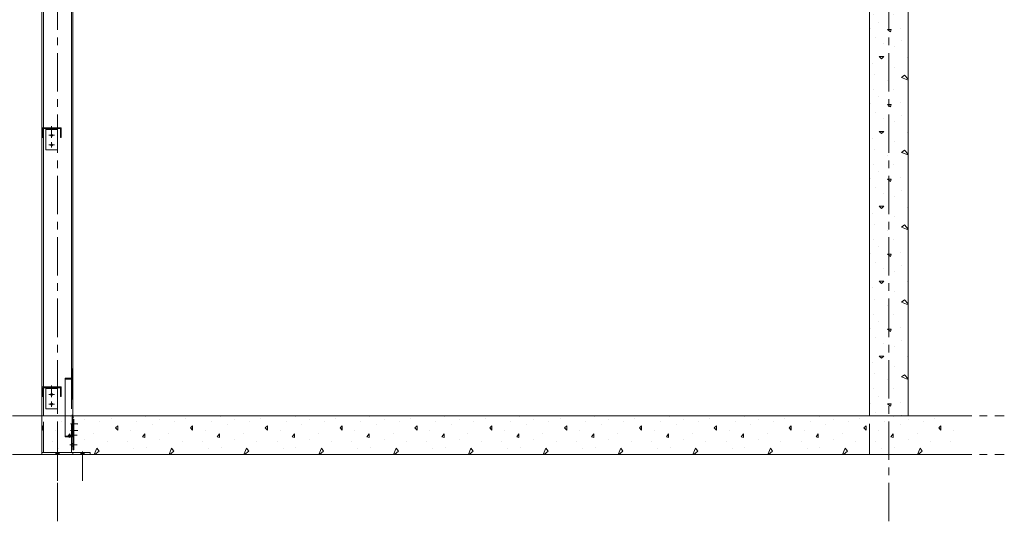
# Model space of a CAD drawing. Header units: millimetres. Extents: x 3 to 1173, y 5 to 825.
# Tile 18 of 22: x 662 to 865, y 478 to 582. Entities that reach past the tile are written whole.
import ezdxf

# ---------------------------------------------------------------- set-up
doc = ezdxf.new("R2010")
doc.units = ezdxf.units.MM
doc.linetypes.add('AXES', pattern=[12.7, 7.9375, -1.5875, 1.5875, -1.5875])
doc.linetypes.add('INTERROMPUX2', pattern=[9.525, 6.35, -3.175])
for name, color, linetype, lineweight in [('Boulon', 7, 'Continuous', 0), ('Classe 1', 7, 'Continuous', 0), ('Classe 2', 1, 'Continuous', 0), ('Maillage', 1, 'Continuous', 0)]:
    doc.layers.add(name, color=color, linetype=linetype, lineweight=lineweight)

# ---------------------------------------------------------------- blocks, each defined once
blk = doc.blocks.new('*A9')
at = {"layer": 'Classe 1', "linetype": 'Continuous', "lineweight": 0}
for p, q in [((672.3, 500.06), (672.3, 500.06)), ((675.25, 499.44), (675.25, 499.44)), ((678.34, 499.13), (678.34, 499.13)), ((680.67, 499.6), (680.67, 499.6)), ((687.79, 500.06), (687.79, 500.06)), ((690.73, 499.44), (690.73, 499.44)), ((693.83, 499.13), (693.83, 499.13)), ((696.15, 499.6), (696.15, 499.6)), ((703.27, 500.06), (703.27, 500.06)), ((706.21, 499.44), (706.21, 499.44)), ((709.31, 499.13), (709.31, 499.13)), ((711.63, 499.6), (711.63, 499.6)), ((718.76, 500.06), (718.76, 500.06)), ((721.7, 499.44), (721.7, 499.44)), ((724.79, 499.13), (724.79, 499.13)), ((727.12, 499.6), (727.12, 499.6)), ((734.24, 500.06), (734.24, 500.06)), ((737.18, 499.44), (737.18, 499.44)), ((740.28, 499.13), (740.28, 499.13)), ((742.6, 499.6), (742.6, 499.6)), ((749.72, 500.06), (749.72, 500.06)), ((752.67, 499.44), (752.67, 499.44)), ((755.76, 499.13), (755.76, 499.13)), ((758.08, 499.6), (758.08, 499.6)), ((765.21, 500.06), (765.21, 500.06)), ((768.15, 499.44), (768.15, 499.44)), ((771.25, 499.13), (771.25, 499.13)), ((773.57, 499.6), (773.57, 499.6)), ((780.69, 500.06), (780.69, 500.06)), ((783.63, 499.44), (783.63, 499.44)), ((786.73, 499.13), (786.73, 499.13)), ((789.05, 499.6), (789.05, 499.6)), ((796.17, 500.06), (796.17, 500.06)), ((799.12, 499.44), (799.12, 499.44)), ((802.21, 499.13), (802.21, 499.13)), ((804.54, 499.6), (804.54, 499.6)), ((811.66, 500.06), (811.66, 500.06)), ((814.6, 499.44), (814.6, 499.44)), ((817.7, 499.13), (817.7, 499.13)), ((820.02, 499.6), (820.02, 499.6)), ((827.14, 500.06), (827.14, 500.06)), ((830.08, 499.44), (830.08, 499.44)), ((833.18, 499.13), (833.18, 499.13)), ((835.5, 499.6), (835.5, 499.6)), ((842.63, 500.06), (842.63, 500.06)), ((845.57, 499.44), (845.57, 499.44)), ((848.67, 499.13), (848.67, 499.13)), ((850.99, 499.6), (850.99, 499.6)), ((666.58, 498.2), (666.38, 498.01)), ((666.38, 497.47), (666.58, 497.28)), ((666.58, 497.28), (666.58, 498.2)), ((669.21, 497.28), (669.21, 497.28)), ((670.45, 498.98), (670.45, 498.98)), ((673.7, 498.36), (673.7, 498.36)), ((682.06, 498.2), (681.59, 497.74)), ((681.59, 497.74), (682.06, 497.28)), ((682.06, 497.28), (682.06, 498.2)), ((684.69, 497.28), (684.69, 497.28)), ((685.93, 498.98), (685.93, 498.98)), ((689.18, 498.36), (689.18, 498.36)), ((697.54, 498.2), (697.08, 497.74)), ((697.08, 497.74), (697.54, 497.28)), ((697.54, 497.28), (697.54, 498.2)), ((700.18, 497.28), (700.18, 497.28)), ((701.41, 498.98), (701.41, 498.98)), ((704.67, 498.36), (704.67, 498.36)), ((713.03, 498.2), (712.56, 497.74)), ((712.56, 497.74), (713.03, 497.28)), ((713.03, 497.28), (713.03, 498.2)), ((715.66, 497.28), (715.66, 497.28)), ((716.9, 498.98), (716.9, 498.98)), ((720.15, 498.36), (720.15, 498.36)), ((728.51, 498.2), (728.05, 497.74)), ((728.05, 497.74), (728.51, 497.28)), ((728.51, 497.28), (728.51, 498.2)), ((731.14, 497.28), (731.14, 497.28)), ((732.38, 498.98), (732.38, 498.98)), ((735.63, 498.36), (735.63, 498.36)), ((743.99, 498.2), (743.53, 497.74)), ((743.53, 497.74), (743.99, 497.28)), ((743.99, 497.28), (743.99, 498.2)), ((746.63, 497.28), (746.63, 497.28)), ((747.87, 498.98), (747.87, 498.98)), ((751.12, 498.36), (751.12, 498.36)), ((759.48, 498.2), (759.01, 497.74)), ((759.01, 497.74), (759.48, 497.28)), ((759.48, 497.28), (759.48, 498.2)), ((762.11, 497.28), (762.11, 497.28)), ((763.35, 498.98), (763.35, 498.98)), ((766.6, 498.36), (766.6, 498.36)), ((774.96, 498.2), (774.5, 497.74)), ((774.5, 497.74), (774.96, 497.28)), ((774.96, 497.28), (774.96, 498.2)), ((777.59, 497.28), (777.59, 497.28)), ((778.83, 498.98), (778.83, 498.98)), ((782.08, 498.36), (782.08, 498.36)), ((790.45, 498.2), (789.98, 497.74)), ((789.98, 497.74), (790.45, 497.28)), ((790.45, 497.28), (790.45, 498.2)), ((793.08, 497.28), (793.08, 497.28)), ((794.32, 498.98), (794.32, 498.98)), ((797.57, 498.36), (797.57, 498.36)), ((805.93, 498.2), (805.47, 497.74)), ((805.47, 497.74), (805.93, 497.28)), ((805.93, 497.28), (805.93, 498.2)), ((808.56, 497.28), (808.56, 497.28)), ((809.8, 498.98), (809.8, 498.98)), ((813.05, 498.36), (813.05, 498.36)), ((821.41, 498.2), (820.95, 497.74)), ((820.95, 497.74), (821.41, 497.28)), ((821.41, 497.28), (821.41, 498.2)), ((824.05, 497.28), (824.05, 497.28)), ((825.28, 498.98), (825.28, 498.98)), ((828.54, 498.36), (828.54, 498.36)), ((836.9, 498.2), (836.43, 497.74)), ((836.43, 497.74), (836.9, 497.28)), ((836.9, 497.28), (836.9, 498.2)), ((839.53, 497.28), (839.53, 497.28)), ((840.77, 498.98), (840.77, 498.98)), ((844.02, 498.36), (844.02, 498.36)), ((852.38, 498.2), (851.92, 497.74)), ((851.92, 497.74), (852.38, 497.28)), ((852.38, 497.28), (852.38, 498.2)), ((855.01, 497.28), (855.01, 497.28)), ((672.15, 496.5), (671.68, 495.88)), ((671.68, 495.88), (672.15, 495.73)), ((672.15, 495.73), (672.15, 496.5)), ((675.25, 495.26), (675.25, 495.26)), ((677.1, 496.5), (677.1, 496.5)), ((687.63, 496.5), (687.17, 495.88)), ((687.17, 495.88), (687.63, 495.73)), ((687.63, 495.73), (687.63, 496.5)), ((690.73, 495.26), (690.73, 495.26)), ((692.59, 496.5), (692.59, 496.5)), ((703.12, 496.5), (702.65, 495.88)), ((702.65, 495.88), (703.12, 495.73)), ((703.12, 495.73), (703.12, 496.5)), ((706.21, 495.26), (706.21, 495.26)), ((708.07, 496.5), (708.07, 496.5)), ((718.6, 496.5), (718.14, 495.88)), ((718.14, 495.88), (718.6, 495.73)), ((718.6, 495.73), (718.6, 496.5)), ((721.7, 495.26), (721.7, 495.26)), ((723.56, 496.5), (723.56, 496.5)), ((734.08, 496.5), (733.62, 495.88)), ((733.62, 495.88), (734.08, 495.73)), ((734.08, 495.73), (734.08, 496.5)), ((737.18, 495.26), (737.18, 495.26)), ((739.04, 496.5), (739.04, 496.5)), ((749.57, 496.5), (749.1, 495.88)), ((749.1, 495.88), (749.57, 495.73)), ((749.57, 495.73), (749.57, 496.5)), ((752.67, 495.26), (752.67, 495.26)), ((754.52, 496.5), (754.52, 496.5)), ((765.05, 496.5), (764.59, 495.88)), ((764.59, 495.88), (765.05, 495.73)), ((765.05, 495.73), (765.05, 496.5)), ((768.15, 495.26), (768.15, 495.26)), ((770.01, 496.5), (770.01, 496.5)), ((780.54, 496.5), (780.07, 495.88)), ((780.07, 495.88), (780.54, 495.73)), ((780.54, 495.73), (780.54, 496.5)), ((783.63, 495.26), (783.63, 495.26)), ((785.49, 496.5), (785.49, 496.5)), ((796.02, 496.5), (795.56, 495.88)), ((795.56, 495.88), (796.02, 495.73)), ((796.02, 495.73), (796.02, 496.5)), ((799.12, 495.26), (799.12, 495.26)), ((800.97, 496.5), (800.97, 496.5)), ((811.5, 496.5), (811.04, 495.88)), ((811.04, 495.88), (811.5, 495.73)), ((811.5, 495.73), (811.5, 496.5)), ((814.6, 495.26), (814.6, 495.26)), ((816.46, 496.5), (816.46, 496.5)), ((826.99, 496.5), (826.52, 495.88)), ((826.52, 495.88), (826.99, 495.73)), ((826.99, 495.73), (826.99, 496.5)), ((830.08, 495.26), (830.08, 495.26)), ((831.94, 496.5), (831.94, 496.5)), ((842.47, 496.5), (842.01, 495.88)), ((842.01, 495.88), (842.47, 495.73)), ((842.47, 495.73), (842.47, 496.5)), ((845.57, 495.26), (845.57, 495.26)), ((847.43, 496.5), (847.43, 496.5)), ((668.59, 494.95), (668.59, 494.95)), ((669.83, 493.56), (669.83, 493.56)), ((672.46, 493.71), (672.46, 493.71)), ((677.19, 492.22), (677.72, 493.56)), ((677.72, 493.56), (678.19, 492.94)), ((679.89, 494.95), (679.89, 494.95)), ((684.07, 494.95), (684.07, 494.95)), ((685.31, 493.56), (685.31, 493.56)), ((687.94, 493.71), (687.94, 493.71)), ((692.67, 492.22), (693.21, 493.56)), ((693.21, 493.56), (693.67, 492.94)), ((695.38, 494.95), (695.38, 494.95)), ((699.56, 494.95), (699.56, 494.95)), ((700.79, 493.56), (700.79, 493.56)), ((703.43, 493.71), (703.43, 493.71)), ((708.15, 492.22), (708.69, 493.56)), ((708.69, 493.56), (709.16, 492.94)), ((710.86, 494.95), (710.86, 494.95)), ((715.04, 494.95), (715.04, 494.95)), ((716.28, 493.56), (716.28, 493.56)), ((718.91, 493.71), (718.91, 493.71)), ((723.64, 492.22), (724.18, 493.56)), ((724.18, 493.56), (724.64, 492.94)), ((726.34, 494.95), (726.34, 494.95)), ((730.52, 494.95), (730.52, 494.95)), ((731.76, 493.56), (731.76, 493.56)), ((734.39, 493.71), (734.39, 493.71)), ((739.12, 492.22), (739.66, 493.56)), ((739.66, 493.56), (740.12, 492.94)), ((741.83, 494.95), (741.83, 494.95)), ((746.01, 494.95), (746.01, 494.95)), ((747.25, 493.56), (747.25, 493.56)), ((749.88, 493.71), (749.88, 493.71)), ((754.61, 492.22), (755.14, 493.56)), ((755.14, 493.56), (755.61, 492.94)), ((757.31, 494.95), (757.31, 494.95)), ((761.49, 494.95), (761.49, 494.95)), ((762.73, 493.56), (762.73, 493.56)), ((765.36, 493.71), (765.36, 493.71)), ((770.09, 492.22), (770.63, 493.56)), ((770.63, 493.56), (771.09, 492.94)), ((772.79, 494.95), (772.79, 494.95)), ((776.97, 494.95), (776.97, 494.95)), ((778.21, 493.56), (778.21, 493.56)), ((780.85, 493.71), (780.85, 493.71)), ((785.57, 492.22), (786.11, 493.56)), ((786.11, 493.56), (786.57, 492.94)), ((788.28, 494.95), (788.28, 494.95)), ((792.46, 494.95), (792.46, 494.95)), ((793.7, 493.56), (793.7, 493.56)), ((796.33, 493.71), (796.33, 493.71)), ((801.06, 492.22), (801.59, 493.56)), ((801.59, 493.56), (802.06, 492.94)), ((803.76, 494.95), (803.76, 494.95)), ((807.94, 494.95), (807.94, 494.95)), ((809.18, 493.56), (809.18, 493.56)), ((811.81, 493.71), (811.81, 493.71)), ((816.54, 492.22), (817.08, 493.56)), ((817.08, 493.56), (817.54, 492.94)), ((819.25, 494.95), (819.25, 494.95)), ((823.43, 494.95), (823.43, 494.95)), ((824.67, 493.56), (824.67, 493.56)), ((827.3, 493.71), (827.3, 493.71)), ((832.03, 492.22), (832.56, 493.56)), ((832.56, 493.56), (833.03, 492.94)), ((834.73, 494.95), (834.73, 494.95)), ((838.91, 494.95), (838.91, 494.95)), ((840.15, 493.56), (840.15, 493.56)), ((842.78, 493.71), (842.78, 493.71)), ((847.51, 492.22), (848.05, 493.56)), ((848.05, 493.56), (848.51, 492.94)), ((850.21, 494.95), (850.21, 494.95)), ((854.39, 494.95), (854.39, 494.95)), ((666.42, 492.32), (666.42, 492.32)), ((678.19, 492.94), (677.35, 492.22)), ((681.9, 492.32), (681.9, 492.32)), ((693.67, 492.94), (692.83, 492.22)), ((697.39, 492.32), (697.39, 492.32)), ((709.16, 492.94), (708.31, 492.22)), ((712.87, 492.32), (712.87, 492.32)), ((724.64, 492.94), (723.8, 492.22)), ((728.36, 492.32), (728.36, 492.32)), ((740.12, 492.94), (739.28, 492.22)), ((743.84, 492.32), (743.84, 492.32)), ((755.61, 492.94), (754.76, 492.22)), ((759.32, 492.32), (759.32, 492.32)), ((771.09, 492.94), (770.25, 492.22)), ((774.81, 492.32), (774.81, 492.32)), ((786.57, 492.94), (785.73, 492.22)), ((790.29, 492.32), (790.29, 492.32)), ((802.06, 492.94), (801.22, 492.22)), ((805.77, 492.32), (805.77, 492.32)), ((817.54, 492.94), (816.7, 492.22)), ((821.26, 492.32), (821.26, 492.32)), ((833.03, 492.94), (832.18, 492.22)), ((836.74, 492.32), (836.74, 492.32)), ((848.51, 492.94), (847.67, 492.22)), ((852.23, 492.32), (852.23, 492.32))]:
    blk.add_line(p, q, dxfattribs=at)
blk = doc.blocks.new('*A10')
at = {"layer": 'Classe 1', "linetype": 'Continuous', "lineweight": 0}
for p, q in [((838.66, 679.21), (838.66, 679.21)), ((844.24, 678.59), (844.86, 679.06)), ((845.58, 678.05), (844.24, 678.59)), ((844.86, 679.06), (845.58, 678.21)), ((841.3, 677.97), (841.3, 677.97)), ((838.35, 676.11), (838.35, 676.11)), ((839.44, 674.57), (839.44, 674.57)), ((842.54, 676.11), (842.54, 676.11)), ((837.74, 673.17), (837.74, 673.17)), ((842.07, 673.02), (841.3, 673.02)), ((841.3, 673.02), (841.92, 672.55)), ((841.92, 672.55), (842.07, 673.02)), ((844.08, 673.33), (844.08, 673.33)), ((838.82, 671.31), (838.82, 671.31)), ((844.24, 670.69), (844.24, 670.69)), ((840.52, 670.07), (840.52, 670.07)), ((842.84, 669.46), (842.84, 669.46)), ((840.52, 667.44), (839.59, 667.44)), ((839.59, 667.44), (840.06, 666.98)), ((840.06, 666.98), (840.52, 667.44)), ((845.48, 667.29), (845.48, 667.29)), ((838.2, 666.05), (838.2, 666.05)), ((842.84, 665.27), (842.84, 665.27)), ((838.66, 663.73), (838.66, 663.73)), ((841.3, 662.49), (841.3, 662.49)), ((844.24, 663.11), (844.86, 663.57)), ((845.58, 662.57), (844.24, 663.11)), ((844.86, 663.57), (845.58, 662.73)), ((838.35, 660.63), (838.35, 660.63)), ((842.54, 660.63), (842.54, 660.63)), ((839.44, 659.08), (839.44, 659.08)), ((837.74, 657.69), (837.74, 657.69)), ((842.07, 657.53), (841.3, 657.53)), ((841.3, 657.53), (841.92, 657.07)), ((841.92, 657.07), (842.07, 657.53)), ((844.08, 657.84), (844.08, 657.84)), ((838.82, 655.83), (838.82, 655.83)), ((840.52, 654.59), (840.52, 654.59)), ((842.84, 653.97), (842.84, 653.97)), ((844.24, 655.21), (844.24, 655.21)), ((840.52, 651.96), (839.59, 651.96)), ((839.59, 651.96), (840.06, 651.49)), ((840.06, 651.49), (840.52, 651.96)), ((838.2, 650.57), (838.2, 650.57)), ((845.48, 651.8), (845.48, 651.8)), ((838.66, 648.24), (838.66, 648.24)), ((842.84, 649.79), (842.84, 649.79)), ((844.24, 647.62), (844.86, 648.09)), ((844.86, 648.09), (845.58, 647.24)), ((841.3, 647), (841.3, 647)), ((845.58, 647.09), (844.24, 647.62)), ((838.35, 645.15), (838.35, 645.15)), ((842.54, 645.15), (842.54, 645.15)), ((837.74, 642.2), (837.74, 642.2)), ((839.44, 643.6), (839.44, 643.6)), ((842.07, 642.05), (841.3, 642.05)), ((841.3, 642.05), (841.92, 641.58)), ((841.92, 641.58), (842.07, 642.05)), ((844.08, 642.36), (844.08, 642.36)), ((838.82, 640.35), (838.82, 640.35)), ((844.24, 639.73), (844.24, 639.73)), ((840.52, 639.11), (840.52, 639.11)), ((842.84, 638.49), (842.84, 638.49)), ((840.52, 636.47), (839.59, 636.47)), ((839.59, 636.47), (840.06, 636.01)), ((840.06, 636.01), (840.52, 636.47)), ((845.48, 636.32), (845.48, 636.32)), ((838.2, 635.08), (838.2, 635.08)), ((842.84, 634.31), (842.84, 634.31)), ((838.66, 632.76), (838.66, 632.76)), ((841.3, 631.52), (841.3, 631.52)), ((844.24, 632.14), (844.86, 632.6)), ((845.58, 631.6), (844.24, 632.14)), ((844.86, 632.6), (845.58, 631.76)), ((838.35, 629.66), (838.35, 629.66)), ((842.54, 629.66), (842.54, 629.66)), ((839.44, 628.11), (839.44, 628.11)), ((837.74, 626.72), (837.74, 626.72)), ((842.07, 626.57), (841.3, 626.57)), ((841.3, 626.57), (841.92, 626.1)), ((841.92, 626.1), (842.07, 626.57)), ((844.08, 626.87), (844.08, 626.87)), ((838.82, 624.86), (838.82, 624.86)), ((840.52, 623.62), (840.52, 623.62)), ((844.24, 624.24), (844.24, 624.24)), ((842.84, 623), (842.84, 623)), ((838.2, 619.6), (838.2, 619.6)), ((840.52, 620.99), (839.59, 620.99)), ((839.59, 620.99), (840.06, 620.53)), ((840.06, 620.53), (840.52, 620.99)), ((845.48, 620.84), (845.48, 620.84)), ((838.66, 617.27), (838.66, 617.27)), ((842.84, 618.82), (842.84, 618.82)), ((841.3, 616.04), (841.3, 616.04)), ((844.24, 616.66), (844.86, 617.12)), ((845.58, 616.12), (844.24, 616.66)), ((844.86, 617.12), (845.58, 616.28)), ((838.35, 614.18), (838.35, 614.18)), ((842.54, 614.18), (842.54, 614.18)), ((837.74, 611.24), (837.74, 611.24)), ((839.44, 612.63), (839.44, 612.63)), ((844.08, 611.39), (844.08, 611.39)), ((838.82, 609.38), (838.82, 609.38)), ((842.07, 611.08), (841.3, 611.08)), ((841.3, 611.08), (841.92, 610.62)), ((841.92, 610.62), (842.07, 611.08)), ((840.52, 608.14), (840.52, 608.14)), ((842.84, 607.52), (842.84, 607.52)), ((844.24, 608.76), (844.24, 608.76)), ((840.52, 605.51), (839.59, 605.51)), ((839.59, 605.51), (840.06, 605.04)), ((840.06, 605.04), (840.52, 605.51)), ((845.48, 605.35), (845.48, 605.35)), ((838.2, 604.11), (838.2, 604.11)), ((842.84, 603.34), (842.84, 603.34)), ((838.66, 601.79), (838.66, 601.79)), ((844.24, 601.17), (844.86, 601.64)), ((845.58, 600.63), (844.24, 601.17)), ((844.86, 601.64), (845.58, 600.79)), ((841.3, 600.55), (841.3, 600.55)), ((838.35, 598.69), (838.35, 598.69)), ((839.44, 597.15), (839.44, 597.15)), ((842.54, 598.69), (842.54, 598.69)), ((837.74, 595.75), (837.74, 595.75)), ((842.07, 595.6), (841.3, 595.6)), ((841.3, 595.6), (841.92, 595.13)), ((841.92, 595.13), (842.07, 595.6)), ((844.08, 595.91), (844.08, 595.91)), ((838.82, 593.89), (838.82, 593.89)), ((844.24, 593.28), (844.24, 593.28)), ((840.52, 592.66), (840.52, 592.66)), ((842.84, 592.04), (842.84, 592.04)), ((840.52, 590.02), (839.59, 590.02)), ((839.59, 590.02), (840.06, 589.56)), ((840.06, 589.56), (840.52, 590.02)), ((845.48, 589.87), (845.48, 589.87)), ((838.2, 588.63), (838.2, 588.63)), ((842.84, 587.86), (842.84, 587.86)), ((838.66, 586.31), (838.66, 586.31)), ((841.3, 585.07), (841.3, 585.07)), ((844.24, 585.69), (844.86, 586.15)), ((845.58, 585.15), (844.24, 585.69)), ((844.86, 586.15), (845.58, 585.31)), ((838.35, 583.21), (838.35, 583.21)), ((842.54, 583.21), (842.54, 583.21)), ((839.44, 581.66), (839.44, 581.66)), ((837.74, 580.27), (837.74, 580.27)), ((842.07, 580.11), (841.3, 580.11)), ((841.3, 580.11), (841.92, 579.65)), ((841.92, 579.65), (842.07, 580.11)), ((844.08, 580.42), (844.08, 580.42)), ((838.82, 578.41), (838.82, 578.41)), ((840.52, 577.17), (840.52, 577.17)), ((842.84, 576.55), (842.84, 576.55)), ((844.24, 577.79), (844.24, 577.79)), ((840.52, 574.54), (839.59, 574.54)), ((839.59, 574.54), (840.06, 574.08)), ((840.06, 574.08), (840.52, 574.54)), ((838.2, 573.15), (838.2, 573.15)), ((845.48, 574.38), (845.48, 574.38)), ((838.66, 570.82), (838.66, 570.82)), ((842.84, 572.37), (842.84, 572.37)), ((844.24, 570.2), (844.86, 570.67)), ((844.86, 570.67), (845.58, 569.83)), ((841.3, 569.58), (841.3, 569.58)), ((845.58, 569.67), (844.24, 570.2)), ((838.35, 567.73), (838.35, 567.73)), ((842.54, 567.73), (842.54, 567.73)), ((837.74, 564.78), (837.74, 564.78)), ((839.44, 566.18), (839.44, 566.18)), ((842.07, 564.63), (841.3, 564.63)), ((841.3, 564.63), (841.92, 564.17)), ((841.92, 564.17), (842.07, 564.63)), ((844.08, 564.94), (844.08, 564.94)), ((838.82, 562.93), (838.82, 562.93)), ((844.24, 562.31), (844.24, 562.31)), ((840.52, 561.69), (840.52, 561.69)), ((842.84, 561.07), (842.84, 561.07)), ((840.52, 559.06), (839.59, 559.06)), ((839.59, 559.06), (840.06, 558.59)), ((840.06, 558.59), (840.52, 559.06)), ((845.48, 558.9), (845.48, 558.9)), ((838.2, 557.66), (838.2, 557.66)), ((842.84, 556.89), (842.84, 556.89)), ((838.66, 555.34), (838.66, 555.34)), ((841.3, 554.1), (841.3, 554.1)), ((844.24, 554.72), (844.86, 555.18)), ((845.58, 554.18), (844.24, 554.72)), ((844.86, 555.18), (845.58, 554.34)), ((838.35, 552.24), (838.35, 552.24)), ((842.54, 552.24), (842.54, 552.24)), ((839.44, 550.69), (839.44, 550.69)), ((837.74, 549.3), (837.74, 549.3)), ((842.07, 549.15), (841.3, 549.15)), ((841.3, 549.15), (841.92, 548.68)), ((841.92, 548.68), (842.07, 549.15)), ((844.08, 549.46), (844.08, 549.46)), ((838.82, 547.44), (838.82, 547.44)), ((840.52, 546.2), (840.52, 546.2)), ((844.24, 546.82), (844.24, 546.82)), ((842.84, 545.58), (842.84, 545.58)), ((838.2, 542.18), (838.2, 542.18)), ((840.52, 543.57), (839.59, 543.57)), ((839.59, 543.57), (840.06, 543.11)), ((840.06, 543.11), (840.52, 543.57)), ((845.48, 543.42), (845.48, 543.42)), ((838.66, 539.86), (838.66, 539.86)), ((842.84, 541.4), (842.84, 541.4)), ((841.3, 538.62), (841.3, 538.62)), ((844.24, 539.24), (844.86, 539.7)), ((845.58, 538.7), (844.24, 539.24)), ((844.86, 539.7), (845.58, 538.86)), ((838.35, 536.76), (838.35, 536.76)), ((842.54, 536.76), (842.54, 536.76)), ((837.74, 533.82), (837.74, 533.82)), ((839.44, 535.21), (839.44, 535.21)), ((844.08, 533.97), (844.08, 533.97)), ((838.82, 531.96), (838.82, 531.96)), ((842.07, 533.66), (841.3, 533.66)), ((841.3, 533.66), (841.92, 533.2)), ((841.92, 533.2), (842.07, 533.66)), ((840.52, 530.72), (840.52, 530.72)), ((842.84, 530.1), (842.84, 530.1)), ((844.24, 531.34), (844.24, 531.34)), ((840.52, 528.09), (839.59, 528.09)), ((839.59, 528.09), (840.06, 527.62)), ((840.06, 527.62), (840.52, 528.09)), ((845.48, 527.93), (845.48, 527.93)), ((838.2, 526.69), (838.2, 526.69)), ((842.84, 525.92), (842.84, 525.92)), ((838.66, 524.37), (838.66, 524.37)), ((844.24, 523.75), (844.86, 524.22)), ((845.58, 523.22), (844.24, 523.75)), ((844.86, 524.22), (845.58, 523.37)), ((841.3, 523.13), (841.3, 523.13)), ((838.35, 521.28), (838.35, 521.28)), ((839.44, 519.73), (839.44, 519.73)), ((842.54, 521.28), (842.54, 521.28)), ((837.74, 518.33), (837.74, 518.33)), ((842.07, 518.18), (841.3, 518.18)), ((841.3, 518.18), (841.92, 517.71)), ((841.92, 517.71), (842.07, 518.18)), ((844.08, 518.49), (844.08, 518.49)), ((838.82, 516.48), (838.82, 516.48)), ((844.24, 515.86), (844.24, 515.86)), ((840.52, 515.24), (840.52, 515.24)), ((842.84, 514.62), (842.84, 514.62)), ((840.52, 512.6), (839.59, 512.6)), ((839.59, 512.6), (840.06, 512.14)), ((840.06, 512.14), (840.52, 512.6)), ((845.48, 512.45), (845.48, 512.45)), ((838.2, 511.21), (838.2, 511.21)), ((842.84, 510.44), (842.84, 510.44)), ((838.66, 508.89), (838.66, 508.89)), ((841.3, 507.65), (841.3, 507.65)), ((844.24, 508.27), (844.86, 508.73)), ((845.58, 507.73), (844.24, 508.27)), ((844.86, 508.73), (845.58, 507.89)), ((838.35, 505.79), (838.35, 505.79)), ((842.54, 505.79), (842.54, 505.79)), ((839.44, 504.24), (839.44, 504.24)), ((837.74, 502.85), (837.74, 502.85)), ((842.07, 502.69), (841.3, 502.69)), ((841.3, 502.69), (841.92, 502.23)), ((841.92, 502.23), (842.07, 502.69)), ((844.08, 503), (844.08, 503)), ((838.82, 500.99), (838.82, 500.99)), ((844.24, 500.37), (844.24, 500.37))]:
    blk.add_line(p, q, dxfattribs=at)
blk = doc.blocks.new('*A14')
at = {"layer": 'Classe 2', "linetype": 'Continuous', "lineweight": 0}
for p, q in [((672.62, 509.24), (672.78, 509.4)), ((671.18, 507.8), (671.4, 508.01)), ((671.18, 507.8), (671.18, 507.8)), ((672.44, 507.8), (672.78, 508.14))]:
    blk.add_line(p, q, dxfattribs=at)
blk = doc.blocks.new('*A16')
at = {"layer": 'Classe 2', "linetype": 'Continuous', "lineweight": 0}
for p, q in [((666.54, 505.63), (666.38, 505.79)), ((667.68, 506.06), (667.52, 506.22)), ((669.25, 506.06), (669.09, 506.22)), ((670.38, 504.93), (670.22, 505.09))]:
    blk.add_line(p, q, dxfattribs=at)
blk = doc.blocks.new('*A17')
at = {"layer": 'Classe 2', "linetype": 'Continuous', "lineweight": 0}
for p, q in [((666.54, 559.23), (666.38, 559.39)), ((667.68, 559.66), (667.52, 559.82)), ((669.25, 559.66), (669.09, 559.82)), ((670.38, 558.53), (670.22, 558.69))]:
    blk.add_line(p, q, dxfattribs=at)
blk = doc.blocks.new('*A351')
at = {"layer": 'Maillage', "linetype": 'AXES', "lineweight": 0}
blk.add_line((634.91, 500.22), (865.48, 500.22), dxfattribs=at)
blk = doc.blocks.new('*A352')
at = {"layer": 'Maillage', "linetype": 'AXES', "lineweight": 0}
blk.add_line((634.91, 492.22), (865.48, 492.22), dxfattribs=at)
blk = doc.blocks.new('*A353')
at = {"layer": 'Maillage', "linetype": 'AXES', "lineweight": 0}
blk.add_line((669.58, 478.43), (669.58, 718.22), dxfattribs=at)
blk = doc.blocks.new('*A354')
at = {"layer": 'Maillage', "linetype": 'AXES', "lineweight": 0}
blk.add_line((841.58, 478.43), (841.58, 718.22), dxfattribs=at)
blk = doc.blocks.new('*A356')
at = {"layer": 'Classe 1', "linetype": 'INTERROMPUX2', "lineweight": 0}
for p, q in [((666.38, 500.22), (837.58, 500.22)), ((666.38, 492.22), (666.38, 500.22)), ((837.58, 492.22), (837.58, 500.22)), ((666.38, 492.22), (837.58, 492.22))]:
    blk.add_line(p, q, dxfattribs=at)
at = {"layer": 'Classe 1', "linetype": 'Continuous', "lineweight": 0}
for p, q in [((666.38, 500.22), (855.48, 500.22)), ((666.38, 492.22), (666.38, 500.22)), ((855.48, 492.22), (666.38, 492.22))]:
    blk.add_line(p, q, dxfattribs=at)
blk = doc.blocks.new('*A357')
at = {"layer": 'Classe 1', "linetype": 'Continuous', "lineweight": 0}
for p, q in [((837.58, 500.22), (837.58, 680.62)), ((837.58, 680.62), (845.58, 680.62)), ((845.58, 680.62), (845.58, 500.22)), ((845.58, 500.22), (837.58, 500.22))]:
    blk.add_line(p, q, dxfattribs=at)
blk = doc.blocks.new('*A361')
at = {"layer": 'Classe 2', "linetype": 'INTERROMPUX2', "lineweight": 0}
for p, q in [((672.62, 509.94), (672.62, 496.03)), ((672.78, 509.94), (672.78, 507.8)), ((671.18, 508.01), (671.18, 507.8)), ((671.18, 495.91), (671.18, 500.22)), ((672.78, 500.22), (672.78, 495.91)), ((672.62, 497.1), (672.78, 497.1)), ((671.18, 496.03), (672.62, 496.03)), ((671.18, 495.91), (672.78, 495.91))]:
    blk.add_line(p, q, dxfattribs=at)
at = {"layer": 'Classe 2', "linetype": 'Continuous', "lineweight": 0}
for p, q in [((672.62, 508.01), (672.62, 509.94)), ((672.78, 509.94), (672.62, 509.94)), ((672.78, 507.8), (672.78, 509.94)), ((671.18, 508.01), (671.18, 507.8)), ((671.18, 508.01), (672.62, 508.01)), ((671.18, 507.8), (671.18, 500.22)), ((671.18, 507.8), (672.78, 507.8)), ((672.78, 507.8), (672.78, 500.22))]:
    blk.add_line(p, q, dxfattribs=at)
blk = doc.blocks.new('*A363')
at = {"layer": 'Classe 2', "linetype": 'INTERROMPUX2', "lineweight": 0}
for p, q in [((666.38, 504.22), (666.38, 506.22)), ((666.38, 506.22), (670.38, 506.22)), ((670.22, 506.06), (666.54, 506.06)), ((666.54, 506.06), (666.54, 504.22)), ((670.22, 504.22), (670.22, 506.06)), ((670.38, 506.22), (670.38, 504.22)), ((666.54, 504.22), (666.38, 504.22)), ((670.38, 504.22), (670.22, 504.22))]:
    blk.add_line(p, q, dxfattribs=at)
at = {"layer": 'Classe 2', "linetype": 'Continuous', "lineweight": 0}
for p, q in [((666.38, 506.22), (666.38, 504.22)), ((666.38, 506.22), (670.38, 506.22)), ((666.54, 504.22), (666.54, 506.06)), ((666.54, 506.06), (670.22, 506.06)), ((670.22, 506.06), (670.22, 504.22)), ((670.38, 504.22), (670.38, 506.22)), ((666.38, 504.22), (666.54, 504.22)), ((670.22, 504.22), (670.38, 504.22))]:
    blk.add_line(p, q, dxfattribs=at)
blk = doc.blocks.new('*A364')
at = {"layer": 'Classe 2', "linetype": 'INTERROMPUX2', "lineweight": 0}
for p, q in [((666.38, 557.82), (666.38, 559.82)), ((666.38, 559.82), (670.38, 559.82)), ((670.22, 559.66), (666.54, 559.66)), ((666.54, 559.66), (666.54, 557.82)), ((670.22, 557.82), (670.22, 559.66)), ((670.38, 559.82), (670.38, 557.82)), ((666.54, 557.82), (666.38, 557.82)), ((670.38, 557.82), (670.22, 557.82))]:
    blk.add_line(p, q, dxfattribs=at)
at = {"layer": 'Classe 2', "linetype": 'Continuous', "lineweight": 0}
for p, q in [((666.38, 559.82), (666.38, 557.82)), ((666.38, 559.82), (670.38, 559.82)), ((666.54, 557.82), (666.54, 559.66)), ((666.54, 559.66), (670.22, 559.66)), ((670.22, 559.66), (670.22, 557.82)), ((670.38, 557.82), (670.38, 559.82)), ((666.38, 557.82), (666.54, 557.82)), ((670.22, 557.82), (670.38, 557.82))]:
    blk.add_line(p, q, dxfattribs=at)
blk = doc.blocks.new('*A384')
at = {"layer": 'Classe 2', "linetype": 'INTERROMPUX2', "lineweight": 0}
for p, q in [((666.68, 606.78), (672.48, 607.08)), ((672.78, 606.22), (672.78, 599.46)), ((666.38, 559.82), (666.38, 557.82)), ((666.68, 559.82), (666.68, 559.66)), ((672.78, 509.94), (672.78, 492.62)), ((672.48, 508.01), (672.48, 492.62)), ((666.38, 506.22), (666.38, 504.22)), ((666.68, 506.22), (666.68, 506.06)), ((666.38, 492.62), (666.38, 500.22)), ((666.68, 492.62), (666.68, 500.22)), ((666.38, 492.62), (672.78, 492.62))]:
    blk.add_line(p, q, dxfattribs=at)
at = {"layer": 'Classe 2', "linetype": 'Continuous', "lineweight": 0}
for p, q in [((672.48, 607.08), (672.78, 607.1)), ((672.48, 607.08), (672.48, 508.01)), ((672.78, 607.1), (672.78, 606.22)), ((666.38, 606.76), (666.68, 606.78)), ((666.38, 606.76), (666.38, 559.82)), ((666.68, 606.78), (666.68, 559.82)), ((672.78, 599.46), (672.78, 509.94)), ((666.68, 559.66), (666.68, 506.22)), ((666.38, 557.82), (666.38, 506.22)), ((666.68, 506.06), (666.68, 500.22)), ((666.38, 504.22), (666.38, 500.22))]:
    blk.add_line(p, q, dxfattribs=at)
blk = doc.blocks.new('*A389')
at = {"layer": 'Classe 2', "linetype": 'Continuous', "lineweight": 0}
for p, q in [((667.18, 555.26), (667.18, 559.66)), ((667.18, 559.46), (669.58, 559.46)), ((669.58, 559.66), (669.58, 555.26)), ((669.58, 555.26), (667.18, 555.26))]:
    blk.add_line(p, q, dxfattribs=at)
at = {"layer": 'Classe 2', "linetype": 'INTERROMPUX2', "lineweight": 0}
blk.add_line((667.18, 559.66), (669.58, 559.66), dxfattribs=at)
blk = doc.blocks.new('*A390')
at = {"layer": 'Classe 2', "linetype": 'Continuous', "lineweight": 0}
for p, q in [((667.18, 501.66), (667.18, 506.06)), ((667.18, 505.86), (669.58, 505.86)), ((669.58, 506.06), (669.58, 501.66)), ((669.58, 501.66), (667.18, 501.66))]:
    blk.add_line(p, q, dxfattribs=at)
at = {"layer": 'Classe 2', "linetype": 'INTERROMPUX2', "lineweight": 0}
blk.add_line((667.18, 506.06), (669.58, 506.06), dxfattribs=at)
blk = doc.blocks.new('*A391')
at = {"layer": 'Boulon'}
for points in [[(668.1, 559.66), (668.1, 559.82), (668.66, 559.82), (668.66, 559.66)], [(668.1, 559.66), (668.1, 559.82), (668.66, 559.82), (668.66, 559.66)], [(668.1, 559.46), (668.1, 559.66), (668.66, 559.66), (668.66, 559.46)], [(668.1, 559.46), (668.1, 559.66), (668.66, 559.66), (668.66, 559.46)]]:
    blk.add_hatch(color=256, dxfattribs=at).paths.add_polyline_path(points, flags=17)
at = {"layer": 'Boulon', "linetype": 'Continuous', "lineweight": 0}
for p, q in [((668.1, 559.82), (668.1, 559.66)), ((668.1, 559.82), (668.1, 559.66)), ((668.1, 559.66), (668.1, 559.46)), ((668.1, 559.66), (668.1, 559.46)), ((668.38, 560.14), (668.38, 558.62)), ((668.38, 560.14), (668.38, 558.62)), ((668.66, 559.82), (668.66, 559.66)), ((668.66, 559.82), (668.66, 559.66)), ((668.66, 559.66), (668.66, 559.46)), ((668.66, 559.66), (668.66, 559.46))]:
    blk.add_line(p, q, dxfattribs=at)
blk = doc.blocks.new('*A392')
at = {"layer": 'Boulon'}
for points in [[(668.66, 558.24), (668.66, 558.23), (668.66, 558.22), (668.65, 558.2), (668.65, 558.19), (668.65, 558.18), (668.64, 558.16), (668.64, 558.15), (668.63, 558.14), (668.63, 558.13), (668.62, 558.11), (668.61, 558.1), (668.61, 558.09), (668.6, 558.08), (668.59, 558.07), (668.58, 558.06), (668.57, 558.05), (668.56, 558.04), (668.55, 558.03), (668.54, 558.02), (668.52, 558.02), (668.51, 558.01), (668.5, 558), (668.49, 558), (668.47, 557.99), (668.46, 557.99), (668.45, 557.99), (668.43, 557.98), (668.42, 557.98), (668.41, 557.98), (668.39, 557.98), (668.38, 557.98), (668.37, 557.98), (668.35, 557.98), (668.34, 557.98), (668.33, 557.98), (668.31, 557.99), (668.3, 557.99), (668.29, 557.99), (668.27, 558), (668.26, 558), (668.25, 558.01), (668.24, 558.02), (668.22, 558.02), (668.21, 558.03), (668.2, 558.04), (668.19, 558.05), (668.18, 558.06), (668.17, 558.07), (668.16, 558.08), (668.16, 558.09), (668.15, 558.1), (668.14, 558.11), (668.13, 558.13), (668.13, 558.14), (668.12, 558.15), (668.12, 558.16), (668.11, 558.18), (668.11, 558.19), (668.11, 558.2), (668.1, 558.22), (668.1, 558.23), (668.1, 558.24), (668.1, 558.26), (668.1, 558.27), (668.1, 558.28), (668.1, 558.3), (668.11, 558.31), (668.11, 558.33), (668.11, 558.34), (668.12, 558.35), (668.12, 558.36), (668.13, 558.38), (668.13, 558.39), (668.14, 558.4), (668.15, 558.41), (668.16, 558.42), (668.16, 558.43), (668.17, 558.45), (668.18, 558.46), (668.19, 558.46), (668.2, 558.47), (668.21, 558.48), (668.22, 558.49), (668.24, 558.5), (668.25, 558.5), (668.26, 558.51), (668.27, 558.52), (668.29, 558.52), (668.3, 558.53), (668.31, 558.53), (668.33, 558.53), (668.34, 558.53), (668.35, 558.54), (668.37, 558.54), (668.38, 558.54), (668.39, 558.54), (668.41, 558.54), (668.42, 558.53), (668.43, 558.53), (668.45, 558.53), (668.46, 558.53), (668.47, 558.52), (668.49, 558.52), (668.5, 558.51), (668.51, 558.5), (668.52, 558.5), (668.54, 558.49), (668.55, 558.48), (668.56, 558.47), (668.57, 558.46), (668.58, 558.46), (668.59, 558.45), (668.6, 558.43), (668.61, 558.42), (668.61, 558.41), (668.62, 558.4), (668.63, 558.39), (668.63, 558.38), (668.64, 558.36), (668.64, 558.35), (668.65, 558.34), (668.65, 558.33), (668.65, 558.31), (668.66, 558.3), (668.66, 558.28), (668.66, 558.27), (668.66, 558.26)], [(668.66, 556.24), (668.66, 556.23), (668.66, 556.22), (668.65, 556.2), (668.65, 556.19), (668.65, 556.18), (668.64, 556.16), (668.64, 556.15), (668.63, 556.14), (668.63, 556.13), (668.62, 556.11), (668.61, 556.1), (668.61, 556.09), (668.6, 556.08), (668.59, 556.07), (668.58, 556.06), (668.57, 556.05), (668.56, 556.04), (668.55, 556.03), (668.54, 556.02), (668.52, 556.02), (668.51, 556.01), (668.5, 556), (668.49, 556), (668.47, 555.99), (668.46, 555.99), (668.45, 555.99), (668.43, 555.98), (668.42, 555.98), (668.41, 555.98), (668.39, 555.98), (668.38, 555.98), (668.37, 555.98), (668.35, 555.98), (668.34, 555.98), (668.33, 555.98), (668.31, 555.99), (668.3, 555.99), (668.29, 555.99), (668.27, 556), (668.26, 556), (668.25, 556.01), (668.24, 556.02), (668.22, 556.02), (668.21, 556.03), (668.2, 556.04), (668.19, 556.05), (668.18, 556.06), (668.17, 556.07), (668.16, 556.08), (668.16, 556.09), (668.15, 556.1), (668.14, 556.11), (668.13, 556.13), (668.13, 556.14), (668.12, 556.15), (668.12, 556.16), (668.11, 556.18), (668.11, 556.19), (668.11, 556.2), (668.1, 556.22), (668.1, 556.23), (668.1, 556.24), (668.1, 556.26), (668.1, 556.27), (668.1, 556.28), (668.1, 556.3), (668.11, 556.31), (668.11, 556.33), (668.11, 556.34), (668.12, 556.35), (668.12, 556.36), (668.13, 556.38), (668.13, 556.39), (668.14, 556.4), (668.15, 556.41), (668.16, 556.42), (668.16, 556.43), (668.17, 556.45), (668.18, 556.46), (668.19, 556.46), (668.2, 556.47), (668.21, 556.48), (668.22, 556.49), (668.24, 556.5), (668.25, 556.5), (668.26, 556.51), (668.27, 556.52), (668.29, 556.52), (668.3, 556.53), (668.31, 556.53), (668.33, 556.53), (668.34, 556.53), (668.35, 556.54), (668.37, 556.54), (668.38, 556.54), (668.39, 556.54), (668.41, 556.54), (668.42, 556.53), (668.43, 556.53), (668.45, 556.53), (668.46, 556.53), (668.47, 556.52), (668.49, 556.52), (668.5, 556.51), (668.51, 556.5), (668.52, 556.5), (668.54, 556.49), (668.55, 556.48), (668.56, 556.47), (668.57, 556.46), (668.58, 556.46), (668.59, 556.45), (668.6, 556.43), (668.61, 556.42), (668.61, 556.41), (668.62, 556.4), (668.63, 556.39), (668.63, 556.38), (668.64, 556.36), (668.64, 556.35), (668.65, 556.34), (668.65, 556.33), (668.65, 556.31), (668.66, 556.3), (668.66, 556.28), (668.66, 556.27), (668.66, 556.26)]]:
    blk.add_hatch(color=256, dxfattribs=at).paths.add_polyline_path(points, flags=17)
at = {"layer": 'Boulon', "linetype": 'Continuous', "lineweight": 0}
for p, q in [((667.82, 558.26), (668.94, 558.26)), ((668.38, 558.82), (668.38, 557.7)), ((667.82, 556.26), (668.94, 556.26)), ((668.38, 556.82), (668.38, 555.7))]:
    blk.add_line(p, q, dxfattribs=at)
blk = doc.blocks.new('*A393')
at = {"layer": 'Boulon'}
for points in [[(668.1, 506.06), (668.1, 506.22), (668.66, 506.22), (668.66, 506.06)], [(668.1, 506.06), (668.1, 506.22), (668.66, 506.22), (668.66, 506.06)], [(668.1, 505.86), (668.1, 506.06), (668.66, 506.06), (668.66, 505.86)], [(668.1, 505.86), (668.1, 506.06), (668.66, 506.06), (668.66, 505.86)]]:
    blk.add_hatch(color=256, dxfattribs=at).paths.add_polyline_path(points, flags=17)
at = {"layer": 'Boulon', "linetype": 'Continuous', "lineweight": 0}
for p, q in [((668.1, 506.22), (668.1, 506.06)), ((668.1, 506.22), (668.1, 506.06)), ((668.1, 506.06), (668.1, 505.86)), ((668.1, 506.06), (668.1, 505.86)), ((668.38, 506.54), (668.38, 505.02)), ((668.38, 506.54), (668.38, 505.02)), ((668.66, 506.22), (668.66, 506.06)), ((668.66, 506.22), (668.66, 506.06)), ((668.66, 506.06), (668.66, 505.86)), ((668.66, 506.06), (668.66, 505.86))]:
    blk.add_line(p, q, dxfattribs=at)
blk = doc.blocks.new('*A394')
at = {"layer": 'Boulon'}
for points in [[(668.66, 504.64), (668.66, 504.63), (668.66, 504.62), (668.65, 504.6), (668.65, 504.59), (668.65, 504.58), (668.64, 504.56), (668.64, 504.55), (668.63, 504.54), (668.63, 504.53), (668.62, 504.51), (668.61, 504.5), (668.61, 504.49), (668.6, 504.48), (668.59, 504.47), (668.58, 504.46), (668.57, 504.45), (668.56, 504.44), (668.55, 504.43), (668.54, 504.42), (668.52, 504.42), (668.51, 504.41), (668.5, 504.4), (668.49, 504.4), (668.47, 504.39), (668.46, 504.39), (668.45, 504.39), (668.43, 504.38), (668.42, 504.38), (668.41, 504.38), (668.39, 504.38), (668.38, 504.38), (668.37, 504.38), (668.35, 504.38), (668.34, 504.38), (668.33, 504.38), (668.31, 504.39), (668.3, 504.39), (668.29, 504.39), (668.27, 504.4), (668.26, 504.4), (668.25, 504.41), (668.24, 504.42), (668.22, 504.42), (668.21, 504.43), (668.2, 504.44), (668.19, 504.45), (668.18, 504.46), (668.17, 504.47), (668.16, 504.48), (668.16, 504.49), (668.15, 504.5), (668.14, 504.51), (668.13, 504.53), (668.13, 504.54), (668.12, 504.55), (668.12, 504.56), (668.11, 504.58), (668.11, 504.59), (668.11, 504.6), (668.1, 504.62), (668.1, 504.63), (668.1, 504.64), (668.1, 504.66), (668.1, 504.67), (668.1, 504.68), (668.1, 504.7), (668.11, 504.71), (668.11, 504.73), (668.11, 504.74), (668.12, 504.75), (668.12, 504.76), (668.13, 504.78), (668.13, 504.79), (668.14, 504.8), (668.15, 504.81), (668.16, 504.82), (668.16, 504.83), (668.17, 504.85), (668.18, 504.86), (668.19, 504.86), (668.2, 504.87), (668.21, 504.88), (668.22, 504.89), (668.24, 504.9), (668.25, 504.9), (668.26, 504.91), (668.27, 504.92), (668.29, 504.92), (668.3, 504.93), (668.31, 504.93), (668.33, 504.93), (668.34, 504.93), (668.35, 504.94), (668.37, 504.94), (668.38, 504.94), (668.39, 504.94), (668.41, 504.94), (668.42, 504.93), (668.43, 504.93), (668.45, 504.93), (668.46, 504.93), (668.47, 504.92), (668.49, 504.92), (668.5, 504.91), (668.51, 504.9), (668.52, 504.9), (668.54, 504.89), (668.55, 504.88), (668.56, 504.87), (668.57, 504.86), (668.58, 504.86), (668.59, 504.85), (668.6, 504.83), (668.61, 504.82), (668.61, 504.81), (668.62, 504.8), (668.63, 504.79), (668.63, 504.78), (668.64, 504.76), (668.64, 504.75), (668.65, 504.74), (668.65, 504.73), (668.65, 504.71), (668.66, 504.7), (668.66, 504.68), (668.66, 504.67), (668.66, 504.66)], [(668.66, 502.64), (668.66, 502.63), (668.66, 502.62), (668.65, 502.6), (668.65, 502.59), (668.65, 502.58), (668.64, 502.56), (668.64, 502.55), (668.63, 502.54), (668.63, 502.53), (668.62, 502.51), (668.61, 502.5), (668.61, 502.49), (668.6, 502.48), (668.59, 502.47), (668.58, 502.46), (668.57, 502.45), (668.56, 502.44), (668.55, 502.43), (668.54, 502.42), (668.52, 502.42), (668.51, 502.41), (668.5, 502.4), (668.49, 502.4), (668.47, 502.39), (668.46, 502.39), (668.45, 502.39), (668.43, 502.38), (668.42, 502.38), (668.41, 502.38), (668.39, 502.38), (668.38, 502.38), (668.37, 502.38), (668.35, 502.38), (668.34, 502.38), (668.33, 502.38), (668.31, 502.39), (668.3, 502.39), (668.29, 502.39), (668.27, 502.4), (668.26, 502.4), (668.25, 502.41), (668.24, 502.42), (668.22, 502.42), (668.21, 502.43), (668.2, 502.44), (668.19, 502.45), (668.18, 502.46), (668.17, 502.47), (668.16, 502.48), (668.16, 502.49), (668.15, 502.5), (668.14, 502.51), (668.13, 502.53), (668.13, 502.54), (668.12, 502.55), (668.12, 502.56), (668.11, 502.58), (668.11, 502.59), (668.11, 502.6), (668.1, 502.62), (668.1, 502.63), (668.1, 502.64), (668.1, 502.66), (668.1, 502.67), (668.1, 502.68), (668.1, 502.7), (668.11, 502.71), (668.11, 502.73), (668.11, 502.74), (668.12, 502.75), (668.12, 502.76), (668.13, 502.78), (668.13, 502.79), (668.14, 502.8), (668.15, 502.81), (668.16, 502.82), (668.16, 502.83), (668.17, 502.85), (668.18, 502.86), (668.19, 502.86), (668.2, 502.87), (668.21, 502.88), (668.22, 502.89), (668.24, 502.9), (668.25, 502.9), (668.26, 502.91), (668.27, 502.92), (668.29, 502.92), (668.3, 502.93), (668.31, 502.93), (668.33, 502.93), (668.34, 502.93), (668.35, 502.94), (668.37, 502.94), (668.38, 502.94), (668.39, 502.94), (668.41, 502.94), (668.42, 502.93), (668.43, 502.93), (668.45, 502.93), (668.46, 502.93), (668.47, 502.92), (668.49, 502.92), (668.5, 502.91), (668.51, 502.9), (668.52, 502.9), (668.54, 502.89), (668.55, 502.88), (668.56, 502.87), (668.57, 502.86), (668.58, 502.86), (668.59, 502.85), (668.6, 502.83), (668.61, 502.82), (668.61, 502.81), (668.62, 502.8), (668.63, 502.79), (668.63, 502.78), (668.64, 502.76), (668.64, 502.75), (668.65, 502.74), (668.65, 502.73), (668.65, 502.71), (668.66, 502.7), (668.66, 502.68), (668.66, 502.67), (668.66, 502.66)]]:
    blk.add_hatch(color=256, dxfattribs=at).paths.add_polyline_path(points, flags=17)
at = {"layer": 'Boulon', "linetype": 'Continuous', "lineweight": 0}
for p, q in [((668.38, 505.22), (668.38, 504.1)), ((667.82, 504.66), (668.94, 504.66)), ((668.38, 503.22), (668.38, 502.1)), ((667.82, 502.66), (668.94, 502.66))]:
    blk.add_line(p, q, dxfattribs=at)
blk = doc.blocks.new('*A401')
at = {"layer": 'Boulon'}
blk.add_hatch(color=256, dxfattribs=at).paths.add_polyline_path([(669.94, 492.62), (669.94, 492.22), (669.22, 492.22), (669.22, 492.62)], flags=17)
at = {"layer": 'Boulon', "linetype": 'Continuous', "lineweight": 0}
for p, q in [((669.22, 492.62), (669.22, 492.22)), ((669.58, 492.89), (669.58, 486.77)), ((669.94, 492.62), (669.94, 492.22))]:
    blk.add_line(p, q, dxfattribs=at)
blk = doc.blocks.new('*A402')
at = {"layer": 'Boulon'}
blk.add_hatch(color=256, dxfattribs=at).paths.add_polyline_path([(674.42, 492.22), (674.42, 492.62), (675.14, 492.62), (675.14, 492.22)], flags=17)
at = {"layer": 'Boulon', "linetype": 'Continuous', "lineweight": 0}
for p, q in [((674.42, 492.62), (674.42, 492.22)), ((674.78, 492.89), (674.78, 486.77)), ((675.14, 492.62), (675.14, 492.22))]:
    blk.add_line(p, q, dxfattribs=at)
blk = doc.blocks.new('*A403')
at = {"layer": 'Classe 2', "linetype": 'INTERROMPUX2', "lineweight": 0}
for p, q in [((666.38, 492.22), (666.38, 492.62)), ((676.38, 492.62), (666.38, 492.62)), ((676.38, 492.22), (666.38, 492.22)), ((672.78, 492.62), (672.78, 492.22)), ((676.38, 492.22), (676.38, 492.62))]:
    blk.add_line(p, q, dxfattribs=at)
blk = doc.blocks.new('*A404')
at = {"layer": 'Boulon', "linetype": 'INTERROMPUX2', "lineweight": 0}
for p, q in [((672.16, 496.22), (673.68, 496.22)), ((672.16, 496.22), (673.68, 496.22)), ((672.48, 496.5), (672.78, 496.5)), ((672.48, 496.5), (672.78, 496.5)), ((672.48, 495.94), (672.78, 495.94)), ((672.48, 495.94), (672.78, 495.94)), ((672.78, 496.5), (672.98, 496.5)), ((672.78, 496.5), (672.98, 496.5)), ((672.78, 495.94), (672.98, 495.94)), ((672.78, 495.94), (672.98, 495.94)), ((672.16, 494.22), (673.68, 494.22)), ((672.16, 494.22), (673.68, 494.22)), ((672.48, 494.5), (672.78, 494.5)), ((672.48, 494.5), (672.78, 494.5)), ((672.48, 493.94), (672.78, 493.94)), ((672.48, 493.94), (672.78, 493.94)), ((672.78, 494.5), (672.98, 494.5)), ((672.78, 494.5), (672.98, 494.5)), ((672.78, 493.94), (672.98, 493.94)), ((672.78, 493.94), (672.98, 493.94))]:
    blk.add_line(p, q, dxfattribs=at)
blk = doc.blocks.new('*A405')
at = {"layer": 'Classe 2', "linetype": 'INTERROMPUX2', "lineweight": 0}
for p, q in [((672.78, 493.22), (672.78, 499.98)), ((672.98, 499.98), (672.78, 499.98)), ((672.98, 493.22), (672.98, 499.98)), ((672.78, 498.49), (672.98, 498.49)), ((672.78, 497.22), (672.98, 497.22)), ((672.78, 493.22), (672.98, 493.22))]:
    blk.add_line(p, q, dxfattribs=at)
blk = doc.blocks.new('*A406')
at = {"layer": 'Boulon', "linetype": 'INTERROMPUX2', "lineweight": 0}
for p, q in [((672.3, 498.56), (673.82, 498.56)), ((672.3, 497.23), (673.82, 497.23)), ((672.62, 498.96), (672.78, 498.96)), ((672.62, 498.17), (672.78, 498.17)), ((672.62, 497.63), (672.78, 497.63)), ((672.78, 498.96), (672.98, 498.96)), ((672.78, 498.17), (672.98, 498.17)), ((672.78, 497.63), (672.98, 497.63)), ((672.62, 496.83), (672.78, 496.83)), ((672.78, 496.83), (672.98, 496.83))]:
    blk.add_line(p, q, dxfattribs=at)

msp = doc.modelspace()

# ---------------------------------------------------------------- block references
at = {"lineweight": 0}
for name in ['*A353', '*A354', '*A357', '*A10', '*A384', '*A17', '*A364', '*A389', '*A392', '*A391', '*A361', '*A14', '*A16', '*A363', '*A390', '*A394', '*A393', '*A351', '*A356', '*A9', '*A405', '*A406', '*A404', '*A352', '*A403', '*A401', '*A402']:
    msp.add_blockref(name, (0, 0), dxfattribs=at)

doc.saveas('drawing.dxf')
